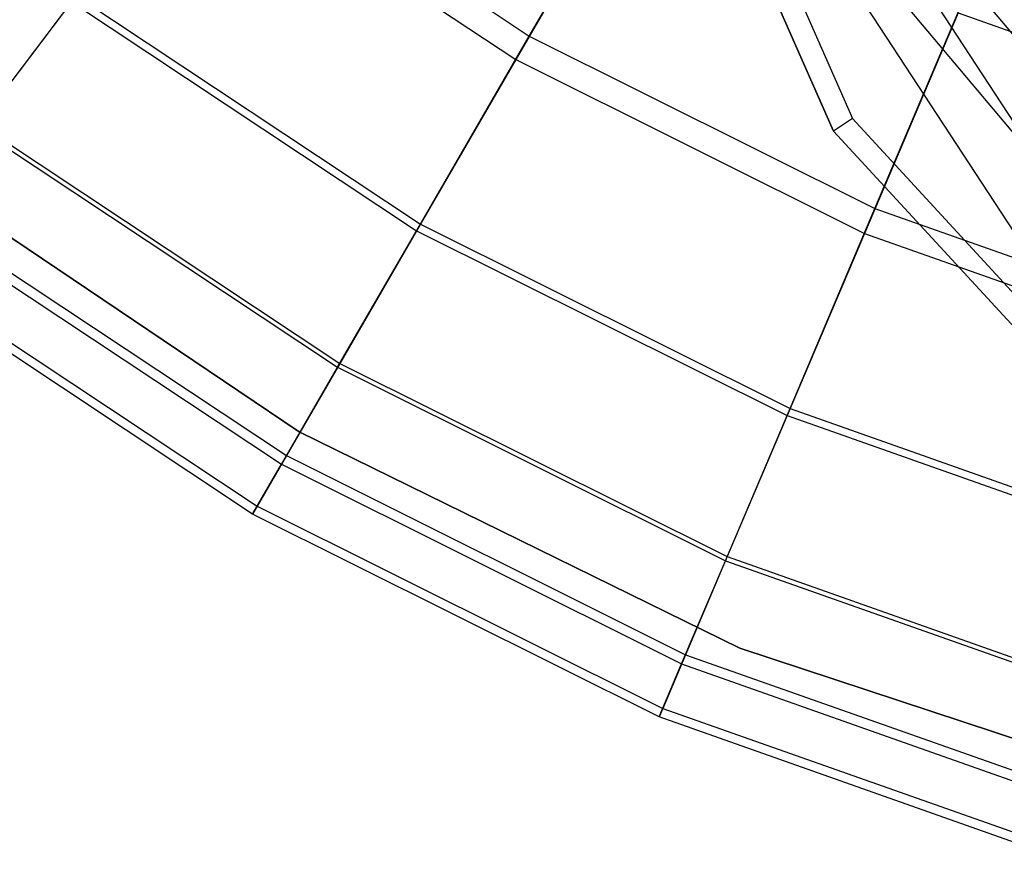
# Model space of a CAD drawing. Extents: x 0.1 to 26.5, y -19.1 to 0.
# Tile 48 of 256: x 11.664 to 12.444, y -14.591 to -13.918. Entities that reach past the tile are written whole.
import ezdxf

# ---------------------------------------------------------------- set-up
doc = ezdxf.new("R2010")
doc.units = 0
doc.header["$LTSCALE"] = 2.54
doc.layers.get('0').update_dxf_attribs({"linetype": 'CONTINUOUS'})

# ---------------------------------------------------------------- blocks, each defined once
blk = doc.blocks.new('7777_STL')
at = {"color": 0}
for p, q in [((12.16739, -13.64014, 3.21974), (12.32368, -13.99644, 3.21974)), ((12.16739, -13.64014, 3.21974), (12.32368, -13.99644, 3.21974)), ((12.30853, -14.00634, 0.15965), (12.14985, -13.64458, 0.15965)), ((12.14985, -13.64458, 3.15965), (12.30853, -14.00634, 3.15965)), ((12.14985, -13.64458, 3.15965), (12.30853, -14.00634, 3.15965)), ((12.30853, -14.00634, 0.15965), (12.14985, -13.64458, 0.15965)), ((12.06754, -13.93094, 33.35554), (12.17353, -13.74778, 32.97069)), ((12.06754, -13.93094, 33.35554), (12.17353, -13.74778, 32.97069)), ((11.81245, -13.76156, 33.35554), (12.06754, -13.93094, 33.35554)), ((11.81245, -13.76156, 33.35554), (12.06754, -13.93094, 33.35554)), ((11.79945, -13.77875, 36.61939), (12.05675, -13.9496, 36.61939)), ((11.79945, -13.77875, 36.61939), (12.05675, -13.9496, 36.61939)), ((12.15193, -13.78511, 36.88943), (12.05675, -13.9496, 36.61939)), ((12.15193, -13.78511, 36.88943), (12.05675, -13.9496, 36.61939)), ((12.31352, -13.78847, 3.51971), (12.51005, -14.08929, 3.51971)), ((12.31352, -13.78847, 3.51971), (12.51005, -14.08929, 3.51971)), ((12.26939, -13.80783, 3.35974), (12.4746, -14.12192, 3.35974)), ((12.26939, -13.80783, 3.35974), (12.4746, -14.12192, 3.35974)), ((12.34152, -14.0677, 33.35554), (12.42419, -13.8729, 32.97069)), ((12.34152, -14.0677, 33.35554), (12.42419, -13.8729, 32.97069)), ((12.40434, -13.87469, 3.65971), (12.6386, -14.15387, 3.65971)), ((12.40434, -13.87469, 3.65971), (12.6386, -14.15387, 3.65971)), ((11.62931, -14.0036, 34.17865), (11.7085, -13.89894, 33.75953)), ((11.62931, -14.0036, 34.17865), (11.7085, -13.89894, 33.75953)), ((11.70479, -13.90385, 36.32884), (11.63146, -14.00076, 36.02182)), ((11.70479, -13.90385, 36.32884), (11.63146, -14.00076, 36.02182)), ((11.70479, -13.90385, 36.32884), (11.97818, -14.08538, 36.32884)), ((11.70479, -13.90385, 36.32884), (11.97818, -14.08538, 36.32884)), ((11.7085, -13.89894, 33.75953), (11.98126, -14.08006, 33.75953)), ((11.7085, -13.89894, 33.75953), (11.98126, -14.08006, 33.75953)), ((12.3605, -13.9, 0.15965), (12.60606, -14.19265, 0.15965)), ((12.3605, -13.9, 0.15965), (12.60606, -14.19265, 0.15965)), ((12.40734, -13.9126, 36.88943), (12.3331, -14.08754, 36.61939)), ((12.40734, -13.9126, 36.88943), (12.3331, -14.08754, 36.61939)), ((12.40734, -13.9126, 36.88943), (12.67648, -14.00773, 36.88943)), ((12.40734, -13.9126, 36.88943), (12.67648, -14.00773, 36.88943)), ((11.98126, -14.08006, 33.75953), (12.06754, -13.93094, 33.35554)), ((11.98126, -14.08006, 33.75953), (12.06754, -13.93094, 33.35554)), ((12.06754, -13.93094, 33.35554), (12.34152, -14.0677, 33.35554)), ((12.06754, -13.93094, 33.35554), (12.34152, -14.0677, 33.35554)), ((12.05675, -13.9496, 36.61939), (11.97818, -14.08538, 36.32884)), ((12.05675, -13.9496, 36.61939), (11.97818, -14.08538, 36.32884)), ((12.05675, -13.9496, 36.61939), (12.3331, -14.08754, 36.61939)), ((12.05675, -13.9496, 36.61939), (12.3331, -14.08754, 36.61939)), ((12.32368, -13.99644, 3.21974), (12.30853, -14.00634, 3.15965)), ((12.32368, -13.99644, 3.21974), (12.30853, -14.00634, 3.15965)), ((12.32368, -13.99644, 3.21974), (12.58719, -14.28269, 3.21974)), ((12.32368, -13.99644, 3.21974), (12.58719, -14.28269, 3.21974)), ((11.62931, -14.0036, 34.17865), (11.91553, -14.19366, 34.17865)), ((11.62931, -14.0036, 34.17865), (11.91553, -14.19366, 34.17865)), ((11.63146, -14.00076, 36.02182), (11.91731, -14.19057, 36.02182)), ((11.63146, -14.00076, 36.02182), (11.91731, -14.19057, 36.02182)), ((12.57607, -14.29697, 0.15965), (12.30853, -14.00634, 0.15965)), ((12.30853, -14.00634, 3.15965), (12.57607, -14.29697, 3.15965)), ((12.30853, -14.00634, 3.15965), (12.57607, -14.29697, 3.15965)), ((12.30853, -14.00634, 3.15965), (12.30853, -14.00634, 0.15965)), ((12.57607, -14.29697, 0.15965), (12.30853, -14.00634, 0.15965)), ((12.30853, -14.00634, 3.15965), (12.30853, -14.00634, 0.15965)), ((11.56266, -14.02742, 28.87422), (11.88522, -14.24483, 28.87422)), ((11.88522, -14.24483, 28.47422), (11.56266, -14.02742, 28.47422)), ((11.56266, -14.02742, 28.87422), (11.88522, -14.24483, 28.87422)), ((11.88522, -14.24483, 28.47422), (11.56266, -14.02742, 28.47422)), ((11.58048, -14.06813, 35.70261), (11.875, -14.2637, 35.70261)), ((11.58048, -14.06813, 35.70261), (11.875, -14.2637, 35.70261)), ((12.27421, -14.22629, 33.75953), (12.34152, -14.0677, 33.35554)), ((12.27421, -14.22629, 33.75953), (12.34152, -14.0677, 33.35554)), ((12.34152, -14.0677, 33.35554), (12.63021, -14.16974, 33.35554)), ((12.34152, -14.0677, 33.35554), (12.63021, -14.16974, 33.35554)), ((11.57567, -14.07449, 34.60875), (11.87101, -14.2706, 34.60875)), ((11.57567, -14.07449, 34.60875), (11.87101, -14.2706, 34.60875)), ((11.91553, -14.19366, 34.17865), (11.98126, -14.08006, 33.75953)), ((11.91553, -14.19366, 34.17865), (11.98126, -14.08006, 33.75953)), ((11.97818, -14.08538, 36.32884), (11.91731, -14.19057, 36.02182)), ((11.97818, -14.08538, 36.32884), (11.91731, -14.19057, 36.02182)), ((11.97818, -14.08538, 36.32884), (12.27181, -14.23195, 36.32884)), ((11.97818, -14.08538, 36.32884), (12.27181, -14.23195, 36.32884)), ((11.98126, -14.08006, 33.75953), (12.27421, -14.22629, 33.75953)), ((11.98126, -14.08006, 33.75953), (12.27421, -14.22629, 33.75953)), ((12.3331, -14.08754, 36.61939), (12.27181, -14.23195, 36.32884)), ((12.3331, -14.08754, 36.61939), (12.27181, -14.23195, 36.32884)), ((12.3331, -14.08754, 36.61939), (12.6243, -14.19047, 36.61939)), ((12.3331, -14.08754, 36.61939), (12.6243, -14.19047, 36.61939)), ((11.55257, -14.10502, 35.37567), (11.85183, -14.30374, 35.37567)), ((11.55257, -14.10502, 35.37567), (11.85183, -14.30374, 35.37567)), ((11.84813, -14.31013, 35.04555), (11.54811, -14.11091, 35.04555)), ((11.84813, -14.31013, 35.04555), (11.54811, -14.11091, 35.04555)), ((11.87101, -14.2706, 34.60875), (11.91553, -14.19366, 34.17865)), ((11.87101, -14.2706, 34.60875), (11.91553, -14.19366, 34.17865)), ((11.91731, -14.19057, 36.02182), (11.875, -14.2637, 35.70261)), ((11.91731, -14.19057, 36.02182), (11.875, -14.2637, 35.70261)), ((11.91553, -14.19366, 34.17865), (12.22294, -14.3471, 34.17865)), ((11.91553, -14.19366, 34.17865), (12.22294, -14.3471, 34.17865)), ((11.91731, -14.19057, 36.02182), (12.22433, -14.34382, 36.02182)), ((11.91731, -14.19057, 36.02182), (12.22433, -14.34382, 36.02182)), ((12.22294, -14.3471, 34.17865), (12.27421, -14.22629, 33.75953)), ((12.22294, -14.3471, 34.17865), (12.27421, -14.22629, 33.75953)), ((12.27421, -14.22629, 33.75953), (12.58291, -14.3354, 33.75953)), ((12.27421, -14.22629, 33.75953), (12.58291, -14.3354, 33.75953)), ((12.27181, -14.23195, 36.32884), (12.22433, -14.34382, 36.02182)), ((12.27181, -14.23195, 36.32884), (12.22433, -14.34382, 36.02182)), ((12.27181, -14.23195, 36.32884), (12.58122, -14.34131, 36.32884)), ((12.27181, -14.23195, 36.32884), (12.58122, -14.34131, 36.32884)), ((11.88522, -14.24483, 28.87422), (12.23437, -14.41629, 28.87422)), ((12.23437, -14.41629, 28.47422), (11.88522, -14.24483, 28.47422)), ((11.88522, -14.24483, 28.87422), (12.23437, -14.41629, 28.87422)), ((11.88522, -14.24483, 28.87422), (11.88522, -14.24483, 28.47422)), ((12.23437, -14.41629, 28.47422), (11.88522, -14.24483, 28.47422)), ((11.88522, -14.24483, 28.87422), (11.88522, -14.24483, 28.47422)), ((11.875, -14.2637, 35.70261), (11.85183, -14.30374, 35.37567)), ((11.875, -14.2637, 35.70261), (11.85183, -14.30374, 35.37567)), ((11.875, -14.2637, 35.70261), (12.19132, -14.42159, 35.70261)), ((11.875, -14.2637, 35.70261), (12.19132, -14.42159, 35.70261)), ((11.84813, -14.31013, 35.04555), (11.87101, -14.2706, 34.60875)), ((11.84813, -14.31013, 35.04555), (11.87101, -14.2706, 34.60875)), ((11.87101, -14.2706, 34.60875), (12.18821, -14.42893, 34.60875)), ((11.87101, -14.2706, 34.60875), (12.18821, -14.42893, 34.60875)), ((11.85183, -14.30374, 35.37567), (11.84813, -14.31013, 35.04555)), ((11.85183, -14.30374, 35.37567), (11.84813, -14.31013, 35.04555)), ((11.85183, -14.30374, 35.37567), (12.17325, -14.46417, 35.37567)), ((11.85183, -14.30374, 35.37567), (12.17325, -14.46417, 35.37567)), ((12.17036, -14.47098, 35.04555), (11.84813, -14.31013, 35.04555)), ((12.17036, -14.47098, 35.04555), (11.84813, -14.31013, 35.04555)), ((12.18821, -14.42893, 34.60875), (12.22294, -14.3471, 34.17865)), ((12.18821, -14.42893, 34.60875), (12.22294, -14.3471, 34.17865)), ((12.22433, -14.34382, 36.02182), (12.19132, -14.42159, 35.70261)), ((12.22433, -14.34382, 36.02182), (12.19132, -14.42159, 35.70261)), ((12.22294, -14.3471, 34.17865), (12.54687, -14.4616, 34.17865)), ((12.22294, -14.3471, 34.17865), (12.54687, -14.4616, 34.17865)), ((12.22433, -14.34382, 36.02182), (12.54785, -14.45817, 36.02182)), ((12.22433, -14.34382, 36.02182), (12.54785, -14.45817, 36.02182)), ((12.23437, -14.41629, 28.87422), (12.60362, -14.53861, 28.87422)), ((12.60362, -14.53861, 28.47422), (12.23437, -14.41629, 28.47422)), ((12.23437, -14.41629, 28.87422), (12.60362, -14.53861, 28.87422)), ((12.23437, -14.41629, 28.87422), (12.23437, -14.41629, 28.47422)), ((12.60362, -14.53861, 28.47422), (12.23437, -14.41629, 28.47422)), ((12.23437, -14.41629, 28.87422), (12.23437, -14.41629, 28.47422)), ((12.17036, -14.47098, 35.04555), (12.18821, -14.42893, 34.60875)), ((12.17036, -14.47098, 35.04555), (12.18821, -14.42893, 34.60875)), ((12.19132, -14.42159, 35.70261), (12.17325, -14.46417, 35.37567)), ((12.19132, -14.42159, 35.70261), (12.17325, -14.46417, 35.37567)), ((12.18821, -14.42893, 34.60875), (12.52246, -14.54708, 34.60875)), ((12.18821, -14.42893, 34.60875), (12.52246, -14.54708, 34.60875)), ((12.19132, -14.42159, 35.70261), (12.52465, -14.53941, 35.70261)), ((12.19132, -14.42159, 35.70261), (12.52465, -14.53941, 35.70261)), ((12.17325, -14.46417, 35.37567), (12.17036, -14.47098, 35.04555)), ((12.17325, -14.46417, 35.37567), (12.17036, -14.47098, 35.04555)), ((12.17325, -14.46417, 35.37567), (12.51195, -14.58389, 35.37567)), ((12.17325, -14.46417, 35.37567), (12.51195, -14.58389, 35.37567)), ((12.50992, -14.591, 35.04555), (12.17036, -14.47098, 35.04555)), ((12.50992, -14.591, 35.04555), (12.17036, -14.47098, 35.04555))]:
    blk.add_line(p, q, dxfattribs=at)
blk = doc.blocks.new('GROUP_2')
at = {"color": 0}
blk.add_blockref('7777_STL', (-0.13159, 19.10373, -0.15965), dxfattribs=at)

msp = doc.modelspace()

# ---------------------------------------------------------------- block references
at = {"color": 0}
msp.add_blockref('GROUP_2', (0.13159, -19.10373, 0.15965), dxfattribs=at)

doc.saveas('drawing.dxf')
